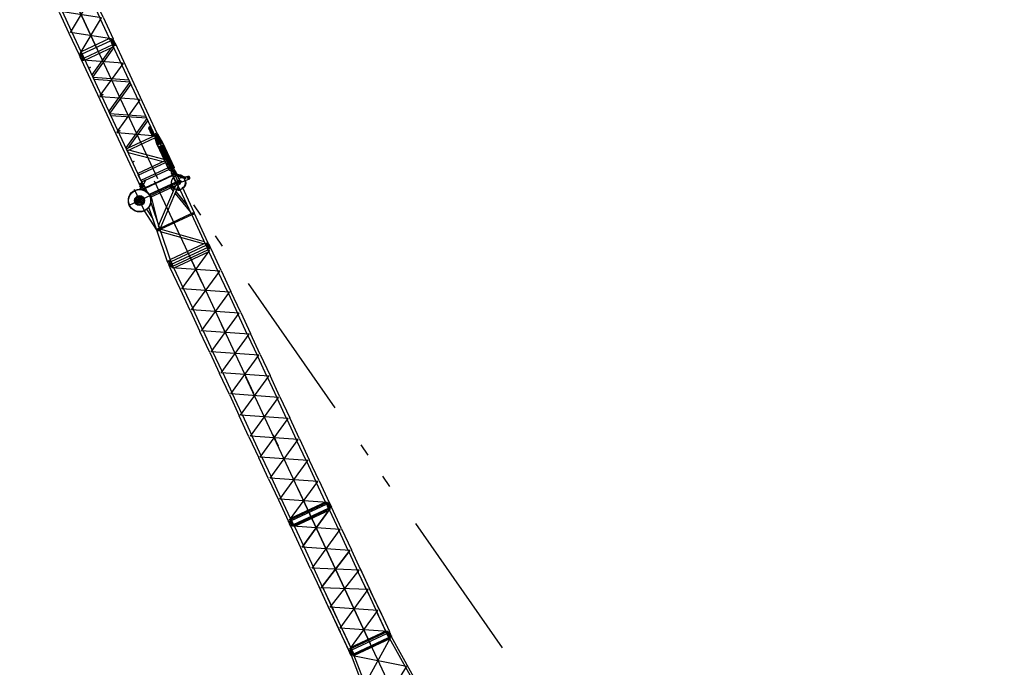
# Model space of a CAD drawing. Extents: x 26250 to 211390, y 12641 to 169243.
# Tile 131 of 132: x 153953 to 195414, y 109365 to 136626. Entities that reach past the tile are written whole.
import ezdxf

# ---------------------------------------------------------------- set-up
doc = ezdxf.new("R2010")
doc.units = 0
doc.header["$LTSCALE"] = 212.5
for name, pattern in [('CENTER', [50.5, 30, -9, 2.5, -9]), ('HIDDEN', [12.6, 8.4, -4.2]), ('PHANTOM', [58, 30, -9, 2.5, -5, 2.5, -9])]:
    doc.linetypes.add(name, pattern=pattern)
doc.layers.add('11', color=7, linetype='CONTINUOUS')
doc.layers.add('5', color=94, linetype='CONTINUOUS')

# ---------------------------------------------------------------- blocks, each defined once
blk = doc.blocks.new('*G27')
at = {"layer": '11', "color": 7, "linetype": 'CONTINUOUS'}
for p, q in [((169446, 110715), (169448, 110710)), ((169448, 110710), (169491, 110619)), ((169448, 110710), (169450, 110706)), ((169571, 110767), (169568, 110772)), ((169614, 110673), (169571, 110767)), ((169573, 110763), (169571, 110767)), ((168017, 109927), (169489, 110613)), ((169538, 110559), (168033, 109857)), ((169491, 110619), (169613, 110676)), ((169491, 110619), (169498, 110623)), ((169513, 110605), (169491, 110619)), ((169521, 110621), (169513, 110605)), ((169513, 110605), (170865, 108175)), ((169592, 110654), (169521, 110621)), ((169608, 110642), (169592, 110654)), ((169608, 110642), (169614, 110673)), ((170957, 108223), (169608, 110642)), ((167853, 109966), (167851, 109971)), ((167897, 109873), (167853, 109966)), ((167890, 109886), (167888, 109892)), ((168018, 109932), (167896, 109875)), ((167925, 109857), (167897, 109873)), ((167925, 109857), (167926, 109877)), ((167926, 109877), (167997, 109910)), ((167973, 110028), (167975, 110023)), ((167975, 110023), (168018, 109932)), ((167997, 109910), (168014, 109906)), ((168013, 109943), (168010, 109949)), ((168018, 109932), (168010, 109929)), ((168014, 109906), (168018, 109932)), ((168014, 109906), (169007, 107309)), ((168911, 107269), (167925, 109857)), ((168987, 107356), (170850, 108225)), ((170850, 108225), (170870, 108157)), ((170949, 108205), (170957, 108223)), ((170870, 108157), (169010, 107289)), ((170865, 108175), (170879, 108172)), ((170871, 108156), (170919, 108178)), ((170878, 108163), (170871, 108156)), ((170911, 108071), (170871, 108156)), ((170914, 108188), (170875, 108170)), ((170875, 108170), (170878, 108163)), ((170885, 108144), (170966, 108182)), ((170914, 108188), (170953, 108206)), ((170916, 108184), (170975, 108058)), ((170966, 108200), (170919, 108178)), ((170953, 108206), (170956, 108199)), ((170956, 108199), (170966, 108200)), ((170966, 108200), (171006, 108115)), ((168930, 107263), (168911, 107269)), ((168923, 107247), (168970, 107269)), ((168930, 107254), (168923, 107247)), ((168923, 107247), (168962, 107162)), ((168965, 107280), (168926, 107262)), ((168926, 107262), (168930, 107254)), ((168933, 107160), (169078, 107227)), ((168965, 107280), (169004, 107298)), ((168967, 107275), (169032, 107137)), ((169018, 107291), (168970, 107269)), ((169007, 107309), (169000, 107296)), ((169004, 107298), (169007, 107290)), ((169007, 107290), (169018, 107291)), ((169057, 107207), (169018, 107291))]:
    blk.add_line(p, q, dxfattribs=at)
at = {"layer": '11', "color": 7, "linetype": 'CENTER'}
for p, q in [((169448, 110710), (169571, 110767)), ((169571, 110767), (169448, 110710)), ((169540, 110673), (169462, 110840)), ((169479, 110804), (169556, 110638)), ((169564, 110610), (167978, 109870)), ((168464, 108585), (169564, 110610)), ((169980, 107648), (168712, 110367)), ((169485, 110630), (169483, 110635)), ((169605, 110692), (169610, 110682)), ((167975, 110023), (167854, 109967)), ((167975, 110023), (167854, 109967)), ((167867, 110096), (167914, 109995)), ((167914, 109995), (167884, 110060)), ((167961, 109894), (167914, 109995)), ((167914, 109995), (167945, 109930)), ((167976, 109869), (170236, 109411)), ((170236, 109411), (168956, 107305)), ((170902, 108210), (168464, 108585)), ((170907, 108213), (168951, 107301)), ((170995, 108121), (170911, 108082)), ((170914, 108188), (170980, 108046)), ((168923, 107247), (168927, 107237)), ((168958, 107171), (169053, 107216)), ((168965, 107280), (169032, 107137)), ((169022, 107281), (169018, 107291))]:
    blk.add_line(p, q, dxfattribs=at)
at = {"layer": '11', "color": 7, "linetype": 'HIDDEN'}
for p, q in [((169592, 110654), (169521, 110621)), ((167926, 109877), (167997, 109910)), ((170879, 108172), (170949, 108205)), ((169000, 107296), (168930, 107263))]:
    blk.add_line(p, q, dxfattribs=at)
at = {"layer": '11', "color": 7, "linetype": 'CONTINUOUS'}
for centre, radius in [((169509, 110739), 25), ((169509, 110739), 25.5), ((169509, 110739), 25), ((169509, 110739), 25.5), ((167914, 109995), 25), ((167914, 109995), 25.5), ((167914, 109995), 25), ((167914, 109995), 25.5), ((170954, 108102), 40), ((170954, 108102), 27.5), ((169005, 107194), 40), ((169005, 107194), 27.5)]:
    blk.add_circle(centre, radius, dxfattribs=at)
for centre, radius, start, end in [((169507, 110743), 67.5, 115, -155), ((169512, 110734), 67.5, -155, -65), ((169507, 110743), 67.5, 25, 115), ((169512, 110734), 67.5, -65, 25), ((167912, 109999), 67.5, 115, -155), ((167912, 109999), 67.5, 25, 115), ((170958, 108093), 52.5, -155, 25), ((169010, 107184), 52.5, -155, 25)]:
    blk.add_arc(centre, radius, start, end, dxfattribs=at)
blk = doc.blocks.new('*G28')
at = {"layer": '11', "color": 7, "linetype": 'CONTINUOUS'}
for p, q in [((166912, 116148), (166910, 116153)), ((166912, 116148), (166915, 116143)), ((166956, 116054), (166912, 116148)), ((167077, 116114), (166955, 116057)), ((167081, 116104), (166960, 116048)), ((167033, 116210), (167035, 116205)), ((167037, 116201), (167035, 116205)), ((167035, 116205), (167077, 116114)), ((167072, 116125), (167070, 116130)), ((167077, 116114), (167070, 116110)), ((167081, 116104), (167077, 116114)), ((167506, 115193), (167081, 116104)), ((165476, 115380), (166951, 116068)), ((166994, 115975), (165519, 115288)), ((166950, 116068), (166947, 116073)), ((166951, 116068), (166994, 115975)), ((166960, 116048), (166951, 116068)), ((166994, 115975), (167385, 115136)), ((165317, 115404), (165315, 115409)), ((165317, 115404), (165319, 115400)), ((165360, 115313), (165317, 115404)), ((165482, 115370), (165360, 115313)), ((165360, 115313), (165365, 115304)), ((165365, 115304), (165486, 115360)), ((165790, 114393), (165365, 115304)), ((165438, 115466), (165440, 115461)), ((165442, 115457), (165440, 115461)), ((165440, 115461), (165482, 115370)), ((165482, 115370), (165474, 115367)), ((165486, 115360), (165476, 115380)), ((165519, 115288), (165476, 115380)), ((165519, 115288), (165911, 114449)), ((167798, 114251), (167385, 115136)), ((167506, 115193), (167919, 114307)), ((165911, 114449), (166323, 113564)), ((166203, 113507), (165790, 114393)), ((167798, 114251), (168211, 113366)), ((168331, 113422), (167919, 114307)), ((166203, 113507), (166616, 112622)), ((166736, 112678), (166323, 113564)), ((168564, 112608), (168181, 113430)), ((168624, 112481), (168211, 113366)), ((168272, 113549), (168685, 112664)), ((168331, 113422), (168744, 112537)), ((166677, 112805), (167090, 111920)), ((166969, 111864), (166557, 112749)), ((167028, 111737), (166616, 112622)), ((166736, 112678), (167149, 111793)), ((168564, 112608), (168977, 111723)), ((168624, 112481), (169036, 111596)), ((169098, 111779), (168685, 112664)), ((169157, 111652), (168744, 112537)), ((166969, 111864), (167382, 110979)), ((167028, 111737), (167441, 110852)), ((167503, 111035), (167090, 111920)), ((167562, 110908), (167149, 111793)), ((169368, 110883), (168977, 111723)), ((169402, 110811), (169036, 111596)), ((169098, 111779), (169523, 110867)), ((169157, 111652), (169523, 110867)), ((167382, 110979), (167807, 110067)), ((167807, 110067), (167441, 110852)), ((167894, 110196), (167503, 111035)), ((167562, 110908), (167928, 110124)), ((169368, 110883), (167894, 110196)), ((167937, 110104), (169411, 110791)), ((169411, 110791), (169368, 110883)), ((169523, 110867), (169402, 110811)), ((169402, 110811), (169411, 110791)), ((169406, 110801), (169402, 110811)), ((169404, 110804), (169448, 110710)), ((169528, 110858), (169406, 110801)), ((169528, 110858), (169520, 110855)), ((169528, 110858), (169523, 110867)), ((169571, 110767), (169528, 110858)), ((167807, 110067), (167928, 110124)), ((167811, 110057), (167807, 110067)), ((167809, 110060), (167853, 109966)), ((167933, 110114), (167811, 110057)), ((167816, 110046), (167818, 110041)), ((167894, 110196), (167937, 110104)), ((167933, 110114), (167925, 110111)), ((167928, 110124), (167937, 110104)), ((167975, 110023), (167933, 110114)), ((167938, 110103), (167941, 110098))]:
    blk.add_line(p, q, dxfattribs=at)
at = {"layer": '11', "color": 7, "linetype": 'CENTER'}
for p, q in [((167035, 116205), (166912, 116148)), ((167034, 116205), (166913, 116148)), ((167004, 116111), (166927, 116278)), ((166974, 116176), (166943, 116241)), ((167021, 116075), (166974, 116176)), ((167033, 116050), (165438, 115306)), ((165850, 114421), (167033, 116050)), ((167033, 116050), (165850, 114421)), ((168712, 110367), (166176, 115805)), ((166176, 115805), (168712, 110367)), ((165440, 115461), (165317, 115404)), ((165439, 115461), (165318, 115405)), ((165331, 115534), (165379, 115433)), ((165348, 115498), (165426, 115332)), ((165352, 115329), (165357, 115319)), ((165379, 115433), (165409, 115368)), ((167446, 115164), (165438, 115306)), ((165477, 115381), (165475, 115386)), ((166263, 113535), (167446, 115164)), ((167858, 114279), (165850, 114421)), ((167858, 114279), (165850, 114421)), ((166646, 112714), (167858, 114279)), ((166646, 112714), (167858, 114279)), ((167858, 114279), (166646, 112714)), ((168241, 113458), (166263, 113535)), ((167030, 111892), (168241, 113458)), ((168625, 112636), (166646, 112714)), ((168625, 112636), (166646, 112714)), ((167442, 111007), (168625, 112636)), ((167442, 111007), (168625, 112636)), ((169037, 111751), (167030, 111892)), ((167855, 110122), (169037, 111751)), ((169450, 110866), (167442, 111007)), ((169450, 110866), (167442, 111007)), ((169450, 110866), (167855, 110122)), ((169413, 110785), (169409, 110795)), ((169448, 110710), (169570, 110767)), ((169571, 110767), (169448, 110710)), ((169540, 110673), (169462, 110840)), ((169479, 110804), (169556, 110638)), ((169533, 110847), (169536, 110842)), ((167975, 110023), (167854, 109967)), ((167974, 110023), (167854, 109967)), ((167961, 109894), (167914, 109995)), ((167914, 109995), (167944, 109930))]:
    blk.add_line(p, q, dxfattribs=at)
at = {"layer": '11', "color": 7, "linetype": 'CONTINUOUS'}
for centre, radius in [((166974, 116177), 25.5), ((166974, 116176), 25.5), ((166974, 116177), 25), ((166974, 116176), 25), ((165379, 115433), 25.5), ((165379, 115433), 25.5), ((165379, 115433), 25), ((165379, 115433), 25), ((169509, 110739), 25), ((169509, 110739), 25.5), ((169509, 110739), 25), ((169509, 110739), 25.5), ((167914, 109995), 25), ((167914, 109995), 25.5), ((167914, 109995), 25), ((167914, 109995), 25.5)]:
    blk.add_circle(centre, radius, dxfattribs=at)
for centre, start, end in [((166971, 116181), 115, -155), ((166971, 116181), 25, 115), ((165376, 115437), 115, -155), ((165376, 115437), -162.5686, -154.9979), ((165376, 115437), 25, 115), ((165376, 115437), 25, 32.5703), ((169511, 110734), -159.2249, -65), ((169511, 110734), -65, 29.2255), ((167916, 109990), -159.2253, -65), ((167916, 109990), -65, 29.2246)]:
    blk.add_arc(centre, 67.5, start, end, dxfattribs=at)
blk = doc.blocks.new('*G29')
at = {"layer": '11', "color": 7, "linetype": 'CONTINUOUS'}
for p, q in [((161902, 127052), (160307, 126308)), ((160405, 126256), (161880, 126943)), ((161841, 127024), (161839, 127028)), ((161841, 127024), (161843, 127019)), ((161885, 126930), (161841, 127024)), ((161878, 126944), (161876, 126949)), ((161880, 126943), (161923, 126851)), ((161889, 126923), (161880, 126943)), ((161961, 127085), (161963, 127081)), ((161963, 127081), (161965, 127076)), ((161963, 127081), (162006, 126990)), ((162001, 127001), (161998, 127006)), ((162009, 126980), (162006, 126990)), ((162434, 126068), (162009, 126980)), ((161923, 126851), (160448, 126164)), ((161923, 126851), (162314, 126012)), ((160246, 126280), (160244, 126284)), ((160246, 126280), (160248, 126275)), ((160290, 126186), (160246, 126280)), ((160294, 126180), (160290, 126186)), ((160719, 125268), (160294, 126180)), ((160366, 126341), (160368, 126337)), ((160368, 126337), (160370, 126332)), ((160368, 126337), (160411, 126246)), ((160414, 126236), (160405, 126256)), ((160448, 126164), (160405, 126256)), ((160448, 126164), (160839, 125324)), ((162434, 126068), (162847, 125183)), ((162727, 125127), (162314, 126012)), ((161131, 124383), (160719, 125268)), ((160839, 125324), (161252, 124439)), ((162727, 125127), (163139, 124242)), ((163260, 124298), (162847, 125183)), ((161665, 123554), (161252, 124439)), ((161131, 124383), (161544, 123498)), ((163552, 123357), (163139, 124242)), ((163260, 124298), (163673, 123413)), ((161665, 123554), (162078, 122669)), ((161957, 122613), (161544, 123498)), ((163552, 123357), (163965, 122471)), ((164085, 122528), (163673, 123413)), ((161957, 122613), (162370, 121728)), ((162490, 121784), (162078, 122669)), ((164378, 121586), (163965, 122471)), ((164085, 122528), (164498, 121642)), ((162783, 120842), (162370, 121728)), ((162490, 121784), (162903, 120899)), ((164378, 121586), (164790, 120701)), ((164911, 120757), (164498, 121642)), ((162783, 120842), (163195, 119957)), ((163316, 120013), (162903, 120899)), ((165203, 119816), (164790, 120701)), ((164911, 120757), (165324, 119872)), ((163608, 119072), (163195, 119957)), ((163316, 120013), (163729, 119128)), ((165736, 118987), (165324, 119872)), ((165203, 119816), (165616, 118931)), ((163608, 119072), (164021, 118187)), ((164141, 118243), (163729, 119128)), ((166029, 118046), (165616, 118931)), ((165736, 118987), (166149, 118102)), ((164434, 117302), (164021, 118187)), ((164141, 118243), (164554, 117358)), ((166029, 118046), (166441, 117160)), ((166562, 117217), (166149, 118102)), ((164967, 116473), (164554, 117358)), ((164434, 117302), (164846, 116417)), ((166833, 116321), (166441, 117160)), ((166562, 117217), (166987, 116305)), ((164846, 116417), (165271, 115505)), ((165358, 115634), (164967, 116473)), ((166833, 116321), (165358, 115634)), ((165401, 115542), (166876, 116229)), ((166876, 116229), (166833, 116321)), ((166987, 116305), (166866, 116249)), ((166866, 116249), (166876, 116229)), ((166869, 116242), (166912, 116148)), ((166992, 116296), (166870, 116239)), ((166992, 116296), (166985, 116292)), ((166992, 116296), (166987, 116305)), ((167035, 116205), (166992, 116296)), ((165271, 115505), (165392, 115561)), ((165275, 115495), (165271, 115505)), ((165274, 115498), (165317, 115404)), ((165397, 115552), (165275, 115495)), ((165280, 115484), (165282, 115479)), ((165358, 115634), (165401, 115542)), ((165397, 115552), (165390, 115549)), ((165392, 115561), (165401, 115542)), ((165440, 115461), (165397, 115552)), ((165402, 115541), (165405, 115536))]:
    blk.add_line(p, q, dxfattribs=at)
at = {"layer": '11', "color": 7, "linetype": 'CENTER'}
for p, q in [((160779, 125296), (161961, 126925)), ((161962, 127080), (161842, 127024)), ((161962, 127080), (161842, 127024)), ((161855, 127153), (161902, 127052)), ((161902, 127052), (161872, 127117)), ((161898, 127045), (161911, 127051)), ((161901, 127046), (161898, 127045)), ((161902, 127052), (161932, 126987)), ((161949, 126951), (161902, 127052)), ((161932, 126987), (161937, 126977)), ((166176, 115805), (161105, 126680)), ((161105, 126680), (166176, 115805)), ((160368, 126337), (160246, 126280)), ((160247, 126280), (160367, 126336)), ((160276, 126374), (160354, 126207)), ((160281, 126205), (160285, 126195)), ((160316, 126307), (160302, 126301)), ((160307, 126308), (160337, 126244)), ((160313, 126306), (160316, 126307)), ((160337, 126244), (160342, 126233)), ((162374, 126040), (160366, 126181)), ((160406, 126257), (160403, 126262)), ((161192, 124411), (162374, 126040)), ((162787, 125155), (160779, 125296)), ((161605, 123526), (162787, 125155)), ((163200, 124270), (161192, 124411)), ((162017, 122641), (163200, 124270)), ((163612, 123385), (161605, 123526)), ((162430, 121756), (163612, 123385)), ((164025, 122500), (162017, 122641)), ((162843, 120871), (164025, 122500)), ((164438, 121614), (162430, 121756)), ((163256, 119985), (164438, 121614)), ((164851, 120729), (162843, 120871)), ((163668, 119100), (164851, 120729)), ((165263, 119844), (163256, 119985)), ((164081, 118215), (165263, 119844)), ((165676, 118959), (163668, 119100)), ((164494, 117330), (165676, 118959)), ((166089, 118074), (164081, 118215)), ((164907, 116445), (166089, 118074)), ((166502, 117189), (164494, 117330)), ((165319, 115560), (166502, 117189)), ((166914, 116303), (164907, 116445)), ((166914, 116303), (165319, 115560)), ((166878, 116223), (166873, 116233)), ((167035, 116205), (166912, 116148)), ((167034, 116205), (166913, 116148)), ((167004, 116111), (166927, 116278)), ((166974, 116176), (166943, 116241)), ((166997, 116285), (167000, 116280)), ((165440, 115461), (165317, 115404)), ((165439, 115461), (165318, 115405))]:
    blk.add_line(p, q, dxfattribs=at)
at = {"layer": '11', "color": 7, "linetype": 'CONTINUOUS'}
for centre, radius in [((161902, 127052), 25.5), ((161902, 127052), 25.5), ((161902, 127052), 25), ((161902, 127052), 25), ((160307, 126308), 25.5), ((160307, 126308), 25.5), ((160307, 126308), 25), ((160307, 126308), 25), ((166974, 116177), 25.5), ((166974, 116176), 25.5), ((166974, 116177), 25), ((166974, 116176), 25), ((165378, 115433), 25.5), ((165379, 115433), 25.5), ((165378, 115433), 25), ((165379, 115433), 25)]:
    blk.add_circle(centre, radius, dxfattribs=at)
for centre, start, end in [((161900, 127057), 115, -155), ((161900, 127057), -162.5682, -154.9979), ((161904, 127048), -155, -147.4239), ((161900, 127057), 25, 115), ((161900, 127057), 25, 32.5703), ((161904, 127048), 17.427, 25.0021), ((160305, 126313), 115, -155), ((160305, 126313), -162.5686, -154.9979), ((160305, 126313), 25, 115), ((160305, 126313), 25, 32.5703), ((166976, 116172), -159.2249, -65), ((166976, 116172), -65, 29.2255), ((165381, 115428), -159.2253, -65), ((165381, 115428), -65, 29.2246)]:
    blk.add_arc(centre, 67.5, start, end, dxfattribs=at)
blk = doc.blocks.new('*G30')
at = {"layer": '11', "color": 7, "linetype": 'CONTINUOUS'}
for p, q in [((160329, 130225), (160528, 129798)), ((160346, 130211), (160338, 130229)), ((160474, 130292), (160482, 130274)), ((160682, 129870), (160483, 130297)), ((160516, 130246), (160508, 130242)), ((160508, 130242), (160682, 129870)), ((160689, 129873), (160516, 130246)), ((160388, 130078), (159243, 129544)), ((159245, 129539), (160391, 130073)), ((159246, 129539), (160391, 130073)), ((160525, 129773), (159411, 129254)), ((160347, 130167), (160354, 130170)), ((160521, 129794), (160347, 130167)), ((160354, 130170), (160528, 129798)), ((160391, 130073), (160388, 130078)), ((160391, 130073), (160526, 129784)), ((160528, 129798), (160521, 129794)), ((160917, 130001), (160573, 130123)), ((160609, 130047), (160809, 129976)), ((160802, 129974), (160657, 129940)), ((160657, 129940), (160693, 129862)), ((160682, 129870), (160689, 129873)), ((160734, 129812), (160740, 129792)), ((160740, 129792), (160772, 129803)), ((160826, 129821), (161081, 129906)), ((161040, 130030), (160855, 129986)), ((160949, 129842), (160944, 129860)), ((160955, 129815), (160949, 129842)), ((161058, 129952), (161053, 129962)), ((159077, 129479), (159015, 129612)), ((159032, 129598), (159024, 129616)), ((159033, 129554), (159040, 129558)), ((159067, 129481), (159033, 129554)), ((159040, 129558), (159077, 129479)), ((159158, 129668), (159162, 129670)), ((159160, 129680), (159168, 129661)), ((159169, 129684), (159235, 129542)), ((159202, 129633), (159194, 129629)), ((159194, 129629), (159317, 129366)), ((159333, 129352), (159202, 129633)), ((159235, 129542), (159317, 129366)), ((159243, 129544), (159245, 129539)), ((159333, 129352), (159246, 129539)), ((159457, 129149), (160583, 129674)), ((159802, 127947), (160526, 129647)), ((160628, 129627), (159856, 127815)), ((160303, 129544), (160421, 129401)), ((160375, 129577), (160455, 129480)), ((160442, 129586), (160433, 129604)), ((160468, 129561), (160442, 129586)), ((160486, 129553), (160468, 129561)), ((160526, 129647), (160583, 129674)), ((160528, 129391), (161012, 128805)), ((160628, 129627), (160580, 129513)), ((160580, 129513), (160598, 129505)), ((160598, 129505), (160662, 129507)), ((160682, 129511), (160611, 129664)), ((160611, 129664), (160628, 129627)), ((160680, 129515), (160628, 129627)), ((160662, 129507), (160680, 129515)), ((160694, 129487), (160691, 129493)), ((160704, 129464), (160697, 129479)), ((161184, 128435), (160704, 129464)), ((160794, 129585), (161305, 128491)), ((159493, 129165), (159750, 128100)), ((160494, 129312), (161140, 128530)), ((159200, 128578), (159727, 127754)), ((159548, 128281), (159312, 128650)), ((159725, 127762), (159393, 128739)), ((159470, 128924), (159850, 127805)), ((159471, 128931), (159479, 128897)), ((159727, 127754), (159548, 128281)), ((159874, 127857), (161172, 128462)), ((161197, 128407), (159902, 127803)), ((161172, 128462), (161197, 128407)), ((161305, 128491), (161184, 128435)), ((161305, 128491), (161184, 128435)), ((161184, 128435), (161774, 127169)), ((161895, 127225), (161305, 128491)), ((159850, 127805), (159725, 127762)), ((159725, 127762), (159850, 127805)), ((160178, 126429), (159725, 127762)), ((159848, 127812), (159802, 127947)), ((159848, 127812), (159858, 127816)), ((159856, 127815), (159848, 127812)), ((159885, 127702), (159848, 127812)), ((159850, 127805), (160301, 126478)), ((159858, 127816), (159874, 127857)), ((159902, 127803), (159858, 127816)), ((159858, 127816), (161721, 127283)), ((161690, 127186), (159885, 127702)), ((160284, 126530), (161753, 127215)), ((161796, 127123), (160321, 126436)), ((161753, 127215), (161690, 127186)), ((161721, 127283), (161753, 127215)), ((161753, 127215), (161794, 127127)), ((161774, 127169), (161895, 127225)), ((161774, 127169), (161895, 127225)), ((161786, 127143), (161774, 127169)), ((161794, 127127), (161786, 127143)), ((161794, 127127), (161914, 127183)), ((161794, 127127), (161799, 127115)), ((161794, 127127), (161796, 127123)), ((161921, 127172), (161799, 127115)), ((161799, 127115), (161841, 127024)), ((161804, 127104), (161806, 127099)), ((161895, 127225), (161910, 127193)), ((161910, 127193), (161914, 127183)), ((161914, 127183), (161921, 127172)), ((161921, 127172), (161963, 127081)), ((161926, 127161), (161928, 127156)), ((160178, 126429), (160301, 126478)), ((160301, 126478), (160178, 126429)), ((160301, 126478), (160284, 126530)), ((160301, 126478), (160315, 126450)), ((160320, 126440), (160301, 126478)), ((160191, 126399), (160178, 126429)), ((160199, 126383), (160191, 126399)), ((160199, 126383), (160203, 126371)), ((160203, 126371), (160247, 126277)), ((160209, 126360), (160211, 126355)), ((160315, 126450), (160319, 126440)), ((160319, 126440), (160326, 126428)), ((160321, 126436), (160320, 126440)), ((160326, 126428), (160368, 126337)), ((160331, 126417), (160333, 126412)), ((160366, 126342), (160368, 126337)), ((160368, 126337), (160370, 126332))]:
    blk.add_line(p, q, dxfattribs=at)
at = {"layer": '11', "color": 7, "linetype": 'CENTER'}
for p, q in [((160467, 130278), (160360, 130228)), ((160363, 130229), (160461, 130275)), ((160372, 130333), (160638, 129762)), ((159433, 129211), (160778, 129838)), ((160623, 127714), (159634, 129834)), ((161144, 126597), (159634, 129834)), ((160513, 130151), (160424, 130109)), ((160467, 130128), (160808, 130008)), ((160597, 129852), (160609, 129826)), ((160715, 129809), (160689, 129797)), ((160856, 129991), (160944, 129959)), ((160916, 130008), (160892, 129939)), ((161067, 129934), (161037, 129998)), ((161050, 129969), (161043, 129984)), ((161045, 129979), (161050, 129969)), ((161053, 129962), (161058, 129952)), ((161060, 129948), (161053, 129962)), ((159218, 128549), (158788, 129472)), ((159158, 129668), (159036, 129611)), ((159153, 129665), (159046, 129615)), ((159185, 129449), (159056, 129724)), ((159202, 129523), (159117, 129483)), ((159160, 129503), (159237, 129423)), ((160273, 129662), (160318, 129564)), ((160553, 129733), (160580, 129746)), ((159459, 129223), (158546, 128798)), ((159419, 129264), (159464, 129166)), ((159420, 129237), (159442, 129215)), ((159442, 129215), (159460, 129139)), ((161962, 127080), (161842, 127024)), ((161962, 127080), (161842, 127024)), ((161855, 127153), (161902, 127052)), ((161928, 126998), (161872, 127117)), ((160239, 126454), (160260, 126410)), ((160368, 126337), (160246, 126280)), ((160247, 126280), (160367, 126337)), ((160276, 126374), (160354, 126207))]:
    blk.add_line(p, q, dxfattribs=at)
at = {"layer": '11', "color": 7, "linetype": 'HIDDEN'}
for p, q in [((160522, 129792), (159401, 129269)), ((160395, 130083), (160549, 130155)), ((160398, 130076), (160395, 130083)), ((160552, 130148), (160398, 130076)), ((160481, 130093), (160486, 130096)), ((160489, 130089), (160486, 130095)), ((160625, 130041), (160489, 130089)), ((160505, 130147), (160503, 130142)), ((160579, 130121), (160505, 130147)), ((160549, 130155), (160552, 130148)), ((160772, 129803), (160826, 129821)), ((160855, 129986), (160802, 129974)), ((160809, 129976), (160855, 129986)), ((160927, 129934), (160809, 129976)), ((160850, 129961), (160927, 129934)), ((160855, 129986), (160917, 130001)), ((160917, 130001), (160947, 129990)), ((160947, 129990), (160917, 130001)), ((160947, 129990), (160927, 129934)), ((160927, 129934), (160947, 129990)), ((159094, 129476), (159235, 129542)), ((159238, 129535), (159106, 129474)), ((159235, 129542), (159238, 129535))]:
    blk.add_line(p, q, dxfattribs=at)
blk.add_lwpolyline([(160486, 130095), (160491, 130098), (160495, 130102), (160498, 130106), (160501, 130111), (160503, 130116), (160505, 130121), (160506, 130126), (160505, 130132), (160505, 130137), (160503, 130142)], dxfattribs=at)
at = {"layer": '11', "color": 7, "linetype": 'CONTINUOUS'}
blk.add_lwpolyline([(160526, 129784), (160525, 129783), (160525, 129782), (160525, 129781), (160525, 129780), (160525, 129779), (160525, 129777), (160525, 129776), (160525, 129775), (160525, 129774), (160525, 129773)], dxfattribs=at)
for centre, radius in [((160410, 130252), 30), ((160410, 130251), 27.5), ((160634, 129771), 90), ((160634, 129771), 90), ((160634, 129771), 59.9), ((159003, 129010), 475), ((159003, 129010), 465), ((159096, 129639), 30), ((159003, 129010), 212), ((159003, 129010), 178), ((159003, 129010), 161), ((159003, 129010), 108), ((159003, 129010), 104), ((159003, 129010), 60), ((161902, 127052), 25.5), ((161902, 127052), 25.5), ((161902, 127052), 25), ((161902, 127052), 25), ((160307, 126308), 25.5), ((160307, 126309), 25), ((160307, 126309), 25.5), ((160307, 126308), 25)]:
    blk.add_circle(centre, radius, dxfattribs=at)
at = {"layer": '11', "color": 7, "linetype": 'HIDDEN'}
for centre, radius in [((160467, 130129), 38.1), ((160904, 129974), 10.3), ((160295, 129613), 38), ((161245, 128463), 38), ((159788, 127783), 50.8), ((161835, 127197), 29.5), ((160239, 126454), 29.5)]:
    blk.add_circle(centre, radius, dxfattribs=at)
at = {"layer": '11', "color": 7, "linetype": 'CENTER'}
blk.add_circle((161052, 129966), 26.5, dxfattribs=at)
at = {"layer": '11', "color": 7, "linetype": 'CONTINUOUS'}
for centre, radius, start, end in [((160406, 130261), 85, 25, -155), ((160406, 130261), 75, 25, -155), ((160414, 130242), 75, -155, 25), ((160634, 129771), 110, 167.6594, -117.6669), ((160634, 129771), 323, 54.7668, 86.2361), ((160633, 129771), 110, 22.2276, 56.8067), ((160642, 129768), 316, -44.7944, 8.5725), ((161052, 129966), 22.3, 115, -155), ((161052, 129966), 22.2, -155, -64.9921), ((161052, 129966), 15, 115, -169.4688), ((161052, 129965), 65.8, -64.2959, 100.4682), ((161052, 129966), 15, -140.5469, -64.9669), ((161052, 129966), 22.2, 34.6839, 115.0215), ((161052, 129966), 15, 39.4753, 114.9864), ((161052, 129966), 15, -65, 10.5425), ((161052, 129966), 22.3, -65, 15.2948), ((159092, 129648), 85, 115, -155.0267), ((159092, 129648), 75, 25, -155), ((159100, 129630), 75, -155, 25), ((159092, 129648), 85, 25, 115.0062), ((160634, 129771), 323, -143.1208, -122.124), ((160634, 129771), 323, -104.0295, -80.3851), ((160634, 129771), 110, -117.6319, -102.3357), ((160633, 129776), 328, -79.469, -76.902), ((161904, 127048), 67.5, -162.1925, -65), ((161904, 127048), 67.5, -65, 29.2354), ((160309, 126304), 67.5, -157.285, -65), ((160309, 126304), 67.5, -65, 25)]:
    blk.add_arc(centre, radius, start, end, dxfattribs=at)
at = {"layer": '11', "color": 7, "linetype": 'CENTER'}
for start, end in [(115, -154.9777), (54.206, 115.0295), (-65, 25.0135), (25, 42.9429), (-155, -64.9807)]:
    blk.add_arc((160634, 129771), 298, start, end, dxfattribs=at)
at = {"layer": '11', "color": 7, "linetype": 'HIDDEN'}
for radius, start, end in [(38, 115, 131.2009), (38.1, 25, 115), (38.1, -81.1641, -65.0004), (38.1, -65, 24.9954)]:
    blk.add_arc((159442, 129215), radius, start, end, dxfattribs=at)
at = {"layer": '5', "color": 94, "linetype": 'CONTINUOUS'}
for p, q in [((161873, 127209), (161873, 127209)), ((161874, 127209), (161873, 127208))]:
    blk.add_line(p, q, dxfattribs=at)
blk = doc.blocks.new('*G31')
at = {"layer": '11', "color": 7, "linetype": 'CONTINUOUS'}
for p, q in [((154123, 140462), (155316, 141018)), ((155278, 141099), (155276, 141103)), ((155278, 141099), (155280, 141094)), ((155321, 141005), (155278, 141099)), ((155315, 141019), (155313, 141024)), ((155316, 141018), (155359, 140926)), ((155326, 140999), (155316, 141018)), ((155442, 141065), (155320, 141008)), ((155446, 141055), (155326, 140999)), ((155326, 140999), (155691, 140214)), ((155398, 141160), (155400, 141156)), ((155402, 141151), (155400, 141156)), ((155400, 141156), (155442, 141065)), ((155437, 141076), (155435, 141081)), ((155442, 141065), (155435, 141061)), ((155446, 141055), (155442, 141065)), ((155871, 140143), (155446, 141055)), ((155812, 140270), (155446, 141055)), ((155359, 140926), (154166, 140370)), ((155359, 140926), (155751, 140087)), ((153964, 140486), (153961, 140490)), ((153964, 140486), (153966, 140481)), ((153964, 140486), (154377, 139601)), ((154128, 140452), (154006, 140395)), ((154436, 139474), (154011, 140386)), ((154084, 140548), (154086, 140543)), ((154498, 139657), (154085, 140543)), ((154088, 140538), (154086, 140543)), ((154128, 140452), (154121, 140448)), ((154132, 140442), (154123, 140462)), ((154166, 140370), (154123, 140462)), ((154166, 140370), (154557, 139530)), ((155871, 140143), (156284, 139258)), ((156163, 139202), (155751, 140087)), ((154790, 138716), (154377, 139601)), ((154498, 139657), (154911, 138772)), ((156104, 139329), (156517, 138444)), ((156637, 138500), (156225, 139385)), ((154790, 138716), (155203, 137831)), ((155323, 137887), (154911, 138772)), ((156637, 138500), (157050, 137615)), ((156930, 137558), (156517, 138444)), ((155616, 136946), (155203, 137831)), ((155323, 137887), (155736, 137002)), ((156930, 137558), (157342, 136673)), ((157463, 136730), (157050, 137615)), ((155616, 136946), (156028, 136061)), ((156149, 136117), (155736, 137002)), ((157734, 135834), (157342, 136673)), ((157463, 136730), (157888, 135818)), ((156028, 136061), (156453, 135149)), ((156540, 135278), (156149, 136117)), ((157734, 135834), (156540, 135278)), ((156583, 135186), (157777, 135742)), ((157777, 135742), (157734, 135834)), ((157888, 135818), (157767, 135762)), ((157767, 135762), (157777, 135742)), ((157777, 135758), (157770, 135755)), ((157770, 135755), (157813, 135661)), ((157893, 135809), (157771, 135752)), ((157884, 135808), (157777, 135758)), ((157893, 135809), (157886, 135805)), ((157893, 135809), (157888, 135818)), ((157936, 135718), (157893, 135809)), ((156453, 135149), (156574, 135205)), ((156579, 135196), (156457, 135139)), ((156570, 135195), (156463, 135145)), ((156540, 135278), (156583, 135186)), ((156571, 135193), (156568, 135199)), ((156579, 135196), (156571, 135193)), ((156574, 135205), (156583, 135186)), ((156622, 135105), (156579, 135196)), ((156584, 135185), (156587, 135180)), ((156463, 135145), (156456, 135142)), ((156456, 135142), (156499, 135048)), ((156461, 135150), (156463, 135145)), ((156462, 135128), (156464, 135123)), ((156620, 135110), (156622, 135105)), ((156624, 135101), (156622, 135105))]:
    blk.add_line(p, q, dxfattribs=at)
at = {"layer": '11', "color": 7, "linetype": 'CENTER'}
for p, q in [((154437, 139629), (155398, 141000)), ((155400, 141156), (155278, 141099)), ((155399, 141155), (155279, 141099)), ((155370, 141062), (155292, 141228)), ((155339, 141127), (155309, 141192)), ((155386, 141026), (155339, 141127)), ((153978, 140615), (154025, 140514)), ((153994, 140580), (154072, 140413)), ((157218, 135383), (154682, 140821)), ((154682, 140821), (157218, 135383)), ((154085, 140543), (153964, 140486)), ((154086, 140543), (153964, 140486)), ((153998, 140411), (154003, 140401)), ((154025, 140514), (154055, 140450)), ((155752, 140242), (154084, 140388)), ((154850, 138744), (155752, 140242)), ((156164, 139357), (154437, 139629)), ((155263, 137859), (156164, 139357)), ((156577, 138472), (154850, 138744)), ((155676, 136974), (156577, 138472)), ((156990, 137587), (155263, 137859)), ((156089, 136089), (156990, 137587)), ((157403, 136701), (155676, 136974)), ((156501, 135203), (157403, 136701)), ((157815, 135816), (156089, 136089)), ((157779, 135736), (157774, 135746)), ((157936, 135718), (157813, 135661)), ((157935, 135717), (157814, 135661)), ((157905, 135624), (157827, 135790)), ((157875, 135689), (157844, 135754)), ((157898, 135798), (157901, 135793)), ((156622, 135105), (156499, 135048)), ((156621, 135105), (156500, 135048))]:
    blk.add_line(p, q, dxfattribs=at)
at = {"layer": '11', "color": 7, "linetype": 'HIDDEN'}
blk.add_line((156568, 135199), (156461, 135150), dxfattribs=at)
at = {"layer": '11', "color": 7, "linetype": 'CONTINUOUS'}
for centre, radius in [((155339, 141127), 25.5), ((155339, 141127), 25.5), ((155339, 141127), 25), ((155339, 141127), 25), ((154025, 140514), 25.5), ((154025, 140514), 25.5), ((157875, 135689), 25), ((156560, 135077), 25.5)]:
    blk.add_circle(centre, radius, dxfattribs=at)
for centre, start, end in [((155337, 141132), 115, -155), ((155337, 141132), 25, 115), ((155341, 141123), 17.4285, 25.0021), ((154023, 140519), 115, -155), ((154023, 140519), 25, 115), ((154023, 140519), 25, 32.5755), ((154023, 140519), -162.5741, -154.9979), ((157872, 135694), 115, -155), ((157877, 135685), -155, -65), ((157872, 135694), 25, 115), ((157877, 135685), -65, 25), ((156558, 135081), 115, -155), ((156563, 135072), -155, -65), ((156558, 135081), 25, 115), ((156563, 135072), -65, 25), ((156558, 135081), 25, 32.5755)]:
    blk.add_arc(centre, 67.5, start, end, dxfattribs=at)
blk = doc.blocks.new('*G42')
at = {"layer": '11', "color": 7, "linetype": 'CONTINUOUS'}
for p, q in [((157981, 135618), (157861, 135562)), ((159745, 131835), (157981, 135618)), ((159680, 131660), (157861, 135562)), ((156667, 135005), (156546, 134949)), ((156546, 134949), (158990, 129710)), ((158929, 130155), (156667, 135005)), ((159677, 131656), (159679, 131661)), ((159681, 131658), (159677, 131656)), ((159678, 131656), (159677, 131656)), ((159679, 131657), (159678, 131656)), ((159679, 131661), (159681, 131658)), ((160307, 130717), (160303, 130718)), ((160303, 130718), (160304, 130715)), ((160304, 130715), (160307, 130717)), ((160306, 130716), (160306, 130716)), ((160307, 130717), (160307, 130717)), ((160235, 130318), (160234, 130317)), ((160236, 130318), (160234, 130317)), ((160234, 130317), (160234, 130317)), ((160234, 130317), (160238, 130316)), ((160238, 130316), (160236, 130318)), ((160238, 130316), (160236, 130318)), ((160444, 130415), (160447, 130416)), ((160446, 130413), (160444, 130415)), ((160446, 130416), (160446, 130416)), ((160447, 130416), (160446, 130413)), ((160447, 130416), (160447, 130416)), ((158927, 130160), (158926, 130160)), ((158934, 130158), (158926, 130160)), ((158926, 130160), (158929, 130155)), ((158927, 130159), (158928, 130160)), ((158928, 130160), (158928, 130158)), ((158928, 130157), (158929, 130159)), ((158930, 130159), (158929, 130156)), ((158929, 130156), (158931, 130159)), ((158929, 130155), (158934, 130158)), ((158931, 130159), (158931, 130156)), ((158932, 130157), (158932, 130158)), ((158933, 130158), (158932, 130158)), ((158934, 130158), (158934, 130158)), ((159110, 129766), (159098, 129793)), ((158990, 129710), (159110, 129766))]:
    blk.add_line(p, q, dxfattribs=at)
at = {"layer": '11', "color": 7, "linetype": 'CENTER'}
blk.add_line((157218, 135383), (159753, 129945), dxfattribs=at)
at = {"layer": '11', "color": 7, "linetype": 'HIDDEN'}
for p, q in [((159810, 131381), (159680, 131660)), ((159802, 131712), (159745, 131835)), ((159931, 131437), (159802, 131712)), ((159931, 131437), (159810, 131381)), ((159098, 129793), (158929, 130155))]:
    blk.add_line(p, q, dxfattribs=at)
blk = doc.blocks.new('*G64')
at = {"layer": '11', "color": 7, "linetype": 'CONTINUOUS'}
for p, q in [((157813, 135661), (157811, 135665)), ((157856, 135570), (157813, 135661)), ((157978, 135627), (157856, 135570)), ((157936, 135718), (157934, 135722)), ((157978, 135627), (157936, 135718)), ((157981, 135618), (157978, 135627)), ((157859, 135566), (156665, 135009)), ((156703, 134929), (157896, 135486)), ((157804, 135443), (156995, 134302)), ((157038, 134209), (157915, 135445)), ((157896, 135486), (157804, 135443)), ((157856, 135570), (157861, 135562)), ((157896, 135486), (157859, 135566)), ((157915, 135445), (157896, 135486)), ((156499, 135048), (156497, 135053)), ((156542, 134957), (156499, 135048)), ((156664, 135014), (156542, 134957)), ((156546, 134949), (156542, 134957)), ((156622, 135105), (156620, 135110)), ((156666, 135010), (156622, 135105)), ((156665, 135009), (156703, 134929)), ((156859, 134593), (156863, 134594)), ((156864, 134582), (156859, 134593)), ((156863, 134594), (156864, 134593)), ((156864, 134593), (156916, 134617)), ((156864, 134593), (156867, 134585)), ((156868, 134584), (156864, 134582)), ((156919, 134610), (156867, 134585)), ((156867, 134585), (156868, 134584)), ((156995, 134302), (157037, 134213)), ((157085, 134110), (157042, 134202)), ((157042, 134202), (158545, 134094)), ((158588, 134002), (157085, 134110)), ((158591, 133995), (157708, 132774)), ((158545, 134094), (158588, 134002)), ((158634, 133903), (158591, 133995)), ((157751, 132681), (158634, 133903)), ((157394, 133447), (157397, 133449)), ((157399, 133436), (157394, 133447)), ((157397, 133449), (157398, 133447)), ((157398, 133447), (157450, 133471)), ((157398, 133447), (157401, 133440)), ((157402, 133438), (157399, 133436)), ((157453, 133464), (157401, 133440)), ((157401, 133440), (157402, 133438)), ((157708, 132774), (157751, 132681)), ((157797, 132583), (157754, 132675)), ((157754, 132675), (159257, 132567)), ((159300, 132474), (157797, 132583)), ((159304, 132467), (158427, 131232)), ((158538, 131234), (159347, 132375)), ((158106, 131920), (158109, 131922)), ((158111, 131909), (158106, 131920)), ((158109, 131922), (158110, 131920)), ((158110, 131920), (158162, 131944)), ((158110, 131920), (158114, 131913)), ((158114, 131911), (158111, 131909)), ((158165, 131937), (158114, 131913)), ((158114, 131913), (158114, 131911)), ((159386, 132090), (159374, 132057)), ((159374, 132057), (159395, 132011)), ((159440, 132115), (159386, 132090)), ((159445, 132084), (159394, 132061)), ((159401, 132058), (159394, 132061)), ((159394, 132061), (159398, 132052)), ((159395, 132011), (159408, 132007)), ((159398, 132052), (159462, 132081)), ((159408, 132007), (159445, 131927)), ((159419, 132030), (159410, 132026)), ((159410, 132026), (159414, 132017)), ((159421, 132051), (159412, 132047)), ((159418, 132044), (159412, 132047)), ((159412, 132047), (159419, 132030)), ((159414, 132017), (159423, 132021)), ((159468, 132068), (159421, 132051)), ((159423, 132021), (159424, 132020)), ((159424, 132020), (159433, 132024)), ((159425, 132042), (159472, 132058)), ((159428, 132035), (159425, 132042)), ((159431, 132100), (159427, 132090)), ((159427, 132090), (159445, 132084)), ((159437, 132039), (159428, 132035)), ((159478, 132012), (159428, 131988)), ((159434, 131986), (159428, 131988)), ((159428, 131988), (159432, 131979)), ((159457, 132090), (159431, 132100)), ((159432, 132026), (159442, 132030)), ((159433, 132024), (159432, 132026)), ((159432, 131979), (159496, 132009)), ((159442, 132030), (159437, 132039)), ((159473, 132103), (159440, 132115)), ((159445, 131927), (159440, 131914)), ((159440, 131914), (159461, 131869)), ((159495, 131975), (159445, 131952)), ((159451, 131949), (159445, 131952)), ((159445, 131952), (159449, 131943)), ((159449, 131943), (159512, 131972)), ((159462, 132081), (159457, 132090)), ((159465, 132027), (159461, 132018)), ((159461, 132018), (159478, 132012)), ((159461, 131869), (159475, 131864)), ((159491, 132018), (159465, 132027)), ((159472, 132058), (159468, 132068)), ((159495, 132058), (159473, 132103)), ((159475, 131864), (159512, 131785)), ((159482, 131991), (159478, 131982)), ((159478, 131982), (159495, 131975)), ((159529, 131903), (159479, 131879)), ((159485, 131877), (159479, 131879)), ((159479, 131879), (159483, 131870)), ((159508, 131981), (159482, 131991)), ((159492, 131946), (159482, 131942)), ((159491, 131935), (159482, 131942)), ((159482, 131942), (159491, 131924)), ((159483, 131870), (159546, 131900)), ((159490, 132045), (159495, 132058)), ((159527, 131965), (159490, 132045)), ((159496, 132009), (159491, 132018)), ((159491, 131924), (159500, 131928)), ((159500, 131928), (159492, 131946)), ((159498, 131857), (159492, 131850)), ((159492, 131850), (159502, 131854)), ((159504, 131850), (159495, 131845)), ((159537, 131884), (159501, 131868)), ((159505, 131859), (159541, 131875)), ((159512, 131972), (159508, 131981)), ((159545, 131866), (159509, 131849)), ((159515, 131919), (159512, 131909)), ((159512, 131909), (159529, 131903)), ((159513, 131840), (159550, 131857)), ((159542, 131909), (159515, 131919)), ((159540, 131960), (159527, 131965)), ((159561, 131915), (159540, 131960)), ((159546, 131900), (159542, 131909)), ((159546, 131875), (159556, 131879)), ((159558, 131875), (159548, 131870)), ((159556, 131902), (159561, 131915)), ((159593, 131823), (159556, 131902)), ((159629, 131743), (158446, 131191)), ((158483, 131111), (159677, 131667)), ((159504, 131845), (159495, 131845)), ((159512, 131785), (159507, 131771)), ((159507, 131771), (159528, 131726)), ((159528, 131726), (159561, 131714)), ((159580, 131794), (159529, 131771)), ((159536, 131768), (159529, 131771)), ((159529, 131771), (159533, 131762)), ((159542, 131837), (159533, 131833)), ((159542, 131826), (159533, 131833)), ((159533, 131833), (159542, 131815)), ((159533, 131762), (159597, 131791)), ((159551, 131819), (159542, 131837)), ((159542, 131815), (159551, 131819)), ((159597, 131758), (159546, 131734)), ((159553, 131732), (159546, 131734)), ((159546, 131734), (159550, 131725)), ((159550, 131725), (159614, 131755)), ((159561, 131714), (159616, 131739)), ((159566, 131810), (159563, 131800)), ((159563, 131800), (159580, 131794)), ((159593, 131800), (159566, 131810)), ((159583, 131774), (159580, 131764)), ((159580, 131764), (159597, 131758)), ((159610, 131764), (159583, 131774)), ((159607, 131818), (159593, 131823)), ((159597, 131791), (159593, 131800)), ((159628, 131772), (159607, 131818)), ((159614, 131755), (159610, 131764)), ((159616, 131739), (159628, 131772)), ((159748, 131354), (159663, 131625)), ((159753, 131355), (159667, 131628)), ((159668, 131626), (159753, 131356)), ((159676, 131655), (159710, 131671)), ((159677, 131653), (159715, 131671)), ((159713, 131667), (159678, 131651)), ((159683, 131653), (159681, 131659)), ((159710, 131671), (159713, 131667)), ((159711, 131823), (159727, 131830)), ((159898, 131422), (159711, 131823)), ((159712, 131829), (159725, 131835)), ((159715, 131824), (159712, 131829)), ((159727, 131830), (159715, 131824)), ((159715, 131671), (159843, 131396)), ((159753, 131822), (159961, 131452)), ((159961, 131452), (159753, 131822)), ((159757, 131824), (159965, 131454)), ((159965, 131454), (159961, 131452)), ((159961, 131452), (160451, 130400)), ((159968, 131449), (159963, 131447)), ((159963, 131447), (160150, 131047)), ((160154, 131049), (159968, 131449)), ((158427, 131232), (158446, 131191)), ((158446, 131191), (158538, 131234)), ((158446, 131191), (158483, 131111)), ((158543, 131139), (158483, 131111)), ((158483, 131111), (158516, 131041)), ((158516, 131041), (159988, 130651)), ((160032, 130744), (158543, 131139)), ((159753, 131356), (159748, 131354)), ((159751, 131348), (159755, 131350)), ((160232, 130316), (159751, 131348)), ((160243, 130303), (159753, 131355)), ((159755, 131350), (160236, 130318)), ((159796, 131263), (159827, 131278)), ((159800, 131265), (159796, 131263)), ((159842, 131174), (159838, 131173)), ((159869, 131187), (159842, 131174)), ((159843, 131396), (159898, 131422)), ((159854, 131268), (159879, 131214)), ((159880, 131082), (159912, 131096)), ((159884, 131084), (159880, 131082)), ((159893, 131273), (159897, 131275)), ((159911, 131229), (159893, 131273)), ((160292, 130411), (159911, 131229)), ((159922, 131073), (159918, 131098)), ((159954, 131006), (159922, 131073)), ((159938, 131087), (159963, 131032)), ((159956, 131302), (159961, 131304)), ((159961, 131304), (159982, 131263)), ((159982, 131263), (160367, 130439)), ((159989, 131331), (160015, 131277)), ((160004, 131360), (159999, 131358)), ((160041, 131267), (160046, 131269)), ((160074, 131150), (160099, 131096)), ((160088, 131179), (160084, 131177)), ((160126, 131086), (160130, 131088)), ((160150, 131047), (160154, 131049)), ((160150, 131047), (160152, 131048)), ((160151, 131044), (160150, 131047)), ((160150, 131047), (160152, 131047)), ((160152, 131046), (160150, 131047)), ((160150, 131046), (160151, 131046)), ((160150, 131045), (160151, 131046)), ((160152, 131048), (160151, 131044)), ((160151, 131048), (160152, 131048)), ((160152, 131047), (160151, 131047)), ((160151, 131046), (160151, 131045)), ((160151, 131045), (160151, 131045)), ((160152, 131048), (160152, 131048)), ((160152, 131048), (160152, 131048)), ((158704, 130636), (158708, 130638)), ((158710, 130625), (158704, 130636)), ((158708, 130638), (158709, 130636)), ((158709, 130636), (158761, 130660)), ((158709, 130636), (158712, 130629)), ((158713, 130627), (158710, 130625)), ((158764, 130653), (158712, 130629)), ((158712, 130629), (158713, 130627)), ((160060, 130684), (158928, 130156)), ((158942, 130083), (160091, 130619)), ((159927, 130993), (159923, 130991)), ((159954, 131006), (159927, 130993)), ((159965, 130901), (159996, 130915)), ((159969, 130902), (159965, 130901)), ((159988, 130651), (160060, 130684)), ((159997, 130915), (160039, 130825)), ((160011, 130812), (160007, 130810)), ((160038, 130825), (160011, 130812)), ((160023, 130905), (160048, 130851)), ((160060, 130684), (160032, 130744)), ((160103, 130592), (160060, 130684)), ((160091, 130619), (160199, 130387)), ((160309, 130717), (160304, 130715)), ((160304, 130715), (160444, 130415)), ((160449, 130417), (160309, 130717)), ((160327, 130607), (160353, 130552)), ((160342, 130635), (160337, 130633)), ((160199, 130387), (159050, 129852)), ((159097, 129794), (160229, 130322)), ((159870, 130481), (159871, 130477)), ((160229, 130322), (160186, 130414)), ((160236, 130318), (160232, 130316)), ((160284, 130428), (160292, 130411)), ((160316, 130384), (160297, 130404)), ((160297, 130404), (160303, 130398)), ((160322, 130387), (160316, 130384)), ((160360, 130460), (160361, 130455)), ((160369, 130409), (160363, 130406)), ((160369, 130409), (160363, 130406)), ((160367, 130439), (160369, 130409)), ((160379, 130543), (160384, 130545)), ((160444, 130415), (160449, 130417)), ((158928, 130156), (158971, 130064)), ((159050, 129852), (158942, 130083)), ((159054, 129886), (159097, 129794)), ((159244, 129871), (159094, 129801)), ((159094, 129801), (159110, 129766)), ((159162, 129669), (159251, 129858)), ((159251, 129858), (159244, 129871)), ((158993, 129701), (159035, 129610)), ((159110, 129766), (159111, 129767)), ((159111, 129767), (159157, 129667)), ((159115, 129758), (159157, 129667)), ((159157, 129667), (159162, 129669)), ((159157, 129667), (159159, 129663))]:
    blk.add_line(p, q, dxfattribs=at)
at = {"layer": '11', "color": 7, "linetype": 'CENTER'}
for p, q in [((157936, 135718), (157813, 135661)), ((157844, 135755), (157922, 135588)), ((157851, 135580), (157856, 135570)), ((157976, 135632), (157973, 135637)), ((156622, 135105), (156499, 135048)), ((156530, 135142), (156608, 134976)), ((156537, 134967), (156542, 134957)), ((156624, 134941), (158286, 134806)), ((156662, 135019), (156659, 135024)), ((158301, 134774), (157328, 133430)), ((158286, 134806), (158301, 134774)), ((156931, 134619), (156860, 134586)), ((156914, 134620), (156922, 134603)), ((157328, 133430), (157343, 133398)), ((157343, 133398), (158999, 133279)), ((157465, 133474), (157394, 133441)), ((157448, 133474), (157456, 133458)), ((159013, 133247), (158041, 131902)), ((158041, 131902), (158055, 131871)), ((158055, 131871), (159718, 131736)), ((158177, 131947), (158106, 131913)), ((158161, 131947), (158168, 131930)), ((159658, 131864), (160469, 130125)), ((159917, 131309), (159734, 131702)), ((159887, 131270), (159966, 131306)), ((159915, 131283), (159940, 131295)), ((160390, 130295), (159917, 131309)), ((159919, 131285), (159942, 131295)), ((158776, 130663), (158705, 130629)), ((158759, 130663), (158767, 130646)), ((160095, 130835), (160165, 130867)), ((160295, 130374), (160391, 130419)), ((160343, 130397), (160309, 130381)), ((160333, 130392), (160351, 130400)), ((160341, 130396), (160345, 130397)), ((160341, 130396), (160345, 130397)), ((160343, 130397), (160381, 130415)), ((160359, 130363), (160390, 130295)), ((158997, 129691), (158990, 129710)), ((159157, 129667), (159035, 129610)), ((159152, 129665), (159046, 129615)), ((159127, 129573), (159049, 129740)), ((159117, 129753), (159120, 129748))]:
    blk.add_line(p, q, dxfattribs=at)
at = {"layer": '11', "color": 7, "linetype": 'HIDDEN'}
for p, q in [((157083, 134113), (157043, 134199)), ((158633, 133906), (158593, 133992)), ((157795, 132586), (157755, 132672)), ((159675, 131670), (159641, 131745)), ((159650, 131704), (159786, 131767)), ((159667, 131628), (159752, 131357)), ((159702, 131665), (159677, 131653)), ((159687, 131804), (159750, 131668)), ((159694, 131714), (159696, 131715)), ((159797, 131484), (159702, 131665)), ((159797, 131484), (159702, 131665)), ((159797, 131484), (159702, 131665)), ((159751, 131733), (159748, 131731)), ((159753, 131355), (159961, 131452)), ((159963, 131447), (159755, 131350)), ((159795, 131708), (159783, 131702)), ((159783, 131702), (159861, 131513)), ((159783, 131702), (159861, 131513)), ((159783, 131702), (159861, 131513)), ((159960, 131454), (159821, 131700)), ((160451, 130402), (159960, 131454)), ((159961, 131452), (159963, 131447)), ((158447, 131188), (158482, 131114)), ((159752, 131357), (160242, 130306)), ((159755, 131350), (159753, 131355)), ((159897, 131274), (159892, 131272)), ((159892, 131272), (159921, 131080)), ((159923, 131074), (160048, 130805)), ((159962, 131305), (159957, 131302)), ((160033, 131211), (159962, 131305)), ((160362, 130510), (160037, 131206)), ((160055, 130798), (160104, 130761)), ((160110, 130754), (160253, 130447)), ((160253, 130447), (160316, 130384)), ((160316, 130384), (160322, 130387)), ((160369, 130409), (160362, 130510)), ((160363, 130406), (160369, 130409))]:
    blk.add_line(p, q, dxfattribs=at)
blk.add_lwpolyline([(160048, 130805), (160049, 130804), (160049, 130803), (160050, 130803), (160051, 130802), (160051, 130801), (160052, 130800), (160053, 130800), (160053, 130799), (160054, 130798), (160055, 130798)], dxfattribs=at)
at = {"layer": '11', "color": 7, "linetype": 'CONTINUOUS'}
blk.add_lwpolyline([(160451, 130400), (160452, 130395), (160452, 130391), (160452, 130387), (160452, 130383), (160452, 130380), (160451, 130377), (160451, 130374), (160450, 130372), (160449, 130370), (160448, 130369)], dxfattribs=at)
at = {"layer": '11', "color": 7, "linetype": 'CENTER'}
for centre, radius in [((157938, 135554), 35), ((156624, 134941), 35), ((159927, 131288), 32.5), ((160343, 130397), 22.5)]:
    blk.add_circle(centre, radius, dxfattribs=at)
at = {"layer": '11', "color": 7, "linetype": 'CONTINUOUS'}
for centre, radius in [((156560, 135076), 25.5), ((156560, 135076), 25), ((159927, 131288), 65), ((159927, 131288), 40), ((159927, 131288), 40), ((159927, 131288), 38), ((160130, 130851), 27.5), ((160342, 130398), 65), ((160343, 130397), 40), ((160343, 130397), 40), ((160343, 130397), 38), ((160342, 130396), 27.5)]:
    blk.add_circle(centre, radius, dxfattribs=at)
at = {"layer": '11', "color": 7, "linetype": 'HIDDEN'}
for centre, radius in [((156917, 134613), 4), ((157451, 133468), 4), ((158164, 131940), 4), ((159718, 131736), 35), ((159718, 131736), 30.5), ((159718, 131736), 27.2), ((159927, 131288), 27.5), ((158762, 130656), 4)]:
    blk.add_circle(centre, radius, dxfattribs=at)
at = {"layer": '11', "color": 7, "linetype": 'CONTINUOUS'}
for centre, radius, start, end in [((157872, 135694), 67.5, 115, -155), ((157872, 135694), 67.5, 25, 115), ((156558, 135081), 67.5, 115, -155), ((156558, 135081), 67.5, 25, 115), ((156917, 134613), 4, 25, 114.9563), ((156917, 134613), 4, -65, 25), ((157451, 133468), 4, 25, 115), ((157451, 133468), 4, -65, 25), ((158164, 131940), 4, 25, 114.9563), ((158164, 131940), 4, -65, 25), ((159507, 131854), 15, 115, -164.5927), ((159507, 131854), 5, 115, 175.0079), ((159507, 131854), 5, -125.0094, -65.0015), ((159543, 131871), 15, 34.5887, 114.998), ((159543, 131871), 5, 54.9906, 114.9985), ((159543, 131871), 5, -65, -4.9921), ((159543, 131871), 15, -65, 15.4093), ((159507, 131854), 15, -145.4094, -65.002), ((159687, 131633), 25, 115, -162.4911), ((159685, 131635), 20, 115, -159.4725), ((159687, 131633), 20, 115, -162.5209), ((159735, 131812), 25, 29.338, 114.9978), ((159736, 131812), 20, 29.3375, 114.9891), ((159735, 131812), 20, 29.3382, 114.9978), ((159828, 131500), 35, -143.7646, 12.5819), ((159835, 131260), 20, 25, 115.0262), ((159861, 131205), 20, -65, 25), ((159927, 131288), 32.5, 25, -155), ((159920, 131078), 20, 25, 115.0262), ((159945, 131024), 20, -65, 24.9913), ((160007, 131340), 20, 115, -154.9913), ((160033, 131285), 20, -155, -64.965), ((160092, 131159), 20, 115, -154.9913), ((160117, 131104), 20, -155, -64.9738), ((158762, 130656), 4, 25, 114.9563), ((158762, 130656), 4, -65, 25), ((160004, 130897), 20, 25, 115.0262), ((160030, 130843), 20, -65, 25), ((160345, 130615), 20, 115, -155.0262), ((160271, 130316), 30, -155, -91.492), ((160030, 131032), 784, -72.1854, -57.8148), ((160319, 130423), 30, -155, -138.3559), ((160319, 130424), 30.1, -155, -138.4224), ((160343, 130397), 22.5, -155, 25), ((160371, 130561), 20, -155, -64.9825), ((159098, 129634), 67.5, -155, -65), ((159098, 129634), 67.5, -65, 25)]:
    blk.add_arc(centre, radius, start, end, dxfattribs=at)
at = {"layer": '11', "color": 7, "linetype": 'HIDDEN'}
for centre, radius, start, end in [((159685, 131635), 20, 115, -159.4557), ((159804, 131690), 20, 29.4783, 114.9978), ((159828, 131500), 35, -152.3484, 22.2791), ((159828, 131500), 35, -152.3484, 22.2791), ((159828, 131500), 35, -152.3484, 22.2791), ((159927, 131288), 32.7, 25.3823, -155.0024), ((159941, 131082), 20, -174.9948, -154.9982), ((160019, 131197), 20.1, 25, 44.1365), ((160092, 130745), 20, 25, 53.4098), ((160270, 130318), 30.5, -155.5945, -64.9977), ((160043, 131004), 752, -71.4249, -58.5422), ((160343, 130397), 22.5, -155, 25), ((160423, 130389), 30, -65, 25)]:
    blk.add_arc(centre, radius, start, end, dxfattribs=at)

msp = doc.modelspace()

# ---------------------------------------------------------------- linework, layer by layer
at = {"layer": '11', "color": 7, "linetype": 'PHANTOM'}
msp.add_line((195414, 79841), (160634, 129771), dxfattribs=at)

# ---------------------------------------------------------------- block references
at = {"layer": '11', "color": 7, "linetype": 'CONTINUOUS'}
for name in ['*G31', '*G64', '*G42', '*G29', '*G28', '*G27']:
    msp.add_blockref(name, (0, 0), dxfattribs=at)
at = {"layer": '5', "color": 94, "linetype": 'CONTINUOUS'}
msp.add_blockref('*G30', (0, 0), dxfattribs=at)

doc.saveas('drawing.dxf')
